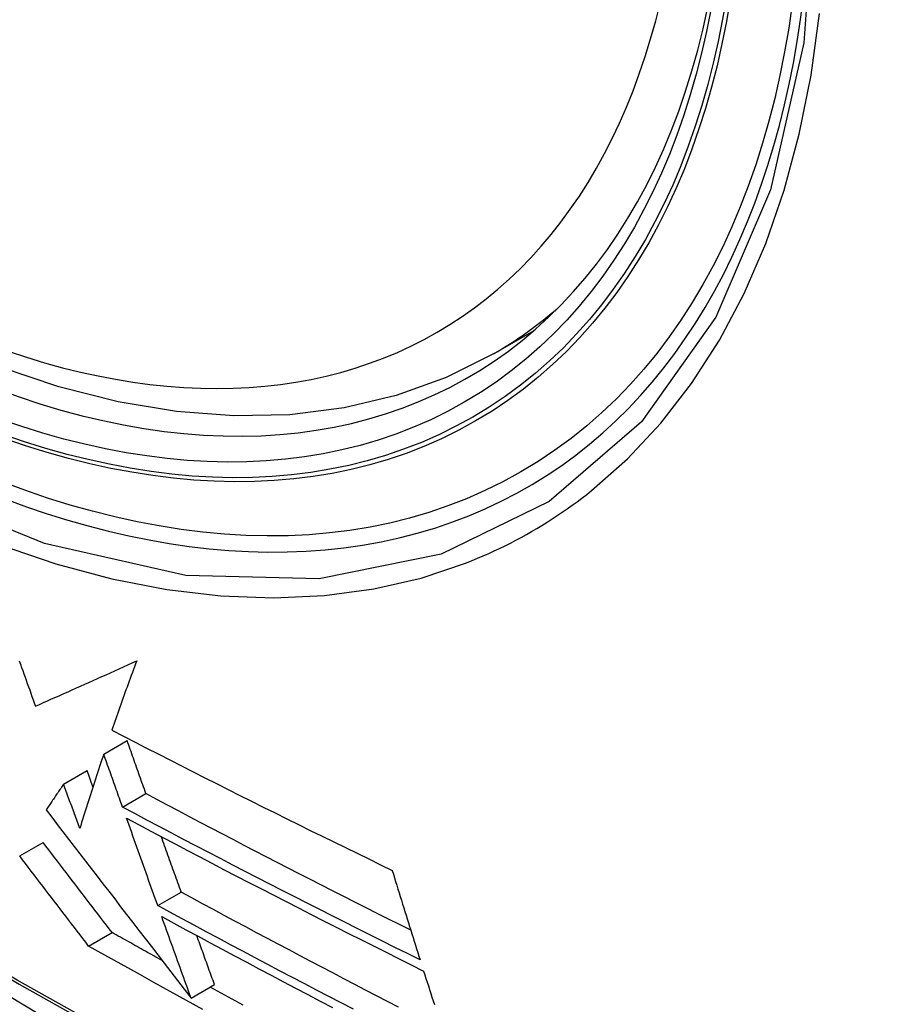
# Model space of a CAD drawing. Header units: inches. Extents: x 23 to 567, y 61 to 264.
# Tile 214 of 256: x 482.598 to 482.821, y 243.391 to 243.639. Entities that reach past the tile are written whole.
import ezdxf

# ---------------------------------------------------------------- set-up
doc = ezdxf.new("R2010")
doc.units = ezdxf.units.IN
doc.header["$MEASUREMENT"] = 0
doc.layers.add('Visible Edges(ANSI)', color=7, linetype='Continuous', lineweight=25)
doc.layers.add('Visible Tangent Edges(ANSI)', color=7, linetype='Continuous', lineweight=25)

msp = doc.modelspace()

# ---------------------------------------------------------------- linework, layer by layer
at = {"layer": 'Visible Edges(ANSI)'}
for p, q in [((482.71758, 243.55495), (482.72785, 243.56088)), ((482.61945, 243.45409), (482.62533, 243.45749)), ((482.60934, 243.44655), (482.61523, 243.44995)), ((482.61673, 243.44582), (482.61523, 243.44995)), ((482.62418, 243.44075), (482.63007, 243.44415)), ((482.59828, 243.42842), (482.60418, 243.43182)), ((482.63306, 243.41591), (482.63895, 243.41931)), ((482.61563, 243.40573), (482.62153, 243.40914)), ((482.64145, 243.39261), (482.64734, 243.39601)), ((482.64144, 243.39261), (482.64145, 243.39261))]:
    msp.add_line(p, q, dxfattribs=at)
at = {"layer": 'Visible Edges(ANSI)', "flags": 128}
for points in [[(482.71758, 243.55495), (482.70571, 243.54901), (482.69314, 243.54447), (482.67998, 243.54133), (482.66631, 243.53961), (482.65222, 243.53932), (482.63778, 243.54041), (482.62308, 243.54287), (482.60816, 243.54665), (482.59309, 243.55173), (482.57794, 243.55808), (482.56276, 243.56564), (482.54761, 243.57439), (482.53256, 243.58426), (482.51765, 243.59523), (482.50297, 243.60724), (482.48855, 243.62023), (482.47447, 243.63413), (482.46079, 243.6489)], [(482.31151, 243.61518), (482.34732, 243.58102), (482.38369, 243.54826), (482.42057, 243.51694), (482.45791, 243.48713), (482.49567, 243.45886), (482.53381, 243.4322), (482.57226, 243.4072), (482.611, 243.38389), (482.64997, 243.36234), (482.68913, 243.34259), (482.72844, 243.32468), (482.76786, 243.30867), (482.80734, 243.29461), (482.84683, 243.28254), (482.88629, 243.27253), (482.92567, 243.26462)], [(482.59815, 243.47759), (482.59845, 243.47678), (482.59874, 243.47596), (482.59903, 243.47514), (482.59933, 243.47433), (482.59962, 243.47351), (482.59991, 243.47269), (482.6002, 243.47188), (482.6005, 243.47106), (482.60079, 243.47025), (482.60108, 243.46943), (482.60137, 243.46862), (482.60167, 243.46781), (482.60196, 243.467), (482.60225, 243.46618)], [(482.60225, 243.46618), (482.60326, 243.46663), (482.60428, 243.46708), (482.6053, 243.46753), (482.60632, 243.46799), (482.60735, 243.46844), (482.60838, 243.4689), (482.60941, 243.46936), (482.61046, 243.46982), (482.6115, 243.47029), (482.61255, 243.47076), (482.6136, 243.47123), (482.61466, 243.4717), (482.61573, 243.47218), (482.6168, 243.47265), (482.61787, 243.47314), (482.61895, 243.47362), (482.62003, 243.4741), (482.62112, 243.47459), (482.62221, 243.47509), (482.62331, 243.47558), (482.62441, 243.47608), (482.62552, 243.47658), (482.62663, 243.47708), (482.62775, 243.47759)], [(482.62775, 243.47759), (482.62747, 243.47685), (482.62719, 243.47611), (482.62692, 243.47538), (482.62665, 243.47464), (482.62638, 243.47391), (482.62611, 243.47317), (482.62584, 243.47244), (482.62558, 243.47171), (482.62531, 243.47098), (482.62505, 243.47025), (482.62478, 243.46952), (482.62452, 243.46879), (482.62426, 243.46807), (482.62401, 243.46734), (482.62375, 243.46662), (482.6235, 243.46589), (482.62324, 243.46517), (482.62299, 243.46445), (482.62274, 243.46373), (482.62249, 243.46302), (482.62224, 243.4623), (482.62199, 243.46158), (482.62175, 243.46087), (482.6215, 243.46016)], [(482.6215, 243.46016), (482.62441, 243.45865), (482.62732, 243.45714), (482.63023, 243.45563), (482.63316, 243.45413), (482.63608, 243.45263), (482.63902, 243.45113), (482.64195, 243.44963), (482.6449, 243.44814), (482.64784, 243.44665), (482.65079, 243.44517), (482.65374, 243.44369), (482.65669, 243.44221), (482.65964, 243.44074), (482.6626, 243.43927), (482.66555, 243.4378), (482.66851, 243.43634), (482.67146, 243.43488), (482.67442, 243.43343), (482.67737, 243.43198), (482.68032, 243.43054), (482.68327, 243.4291), (482.68622, 243.42766), (482.68916, 243.42623), (482.6921, 243.4248)], [(482.63007, 243.44415), (482.62987, 243.4447), (482.62968, 243.44526), (482.62948, 243.44581), (482.62928, 243.44637), (482.62908, 243.44692), (482.62889, 243.44748), (482.62869, 243.44803), (482.62849, 243.44859), (482.62829, 243.44914), (482.6281, 243.4497), (482.6279, 243.45026), (482.6277, 243.45081), (482.6275, 243.45137), (482.62731, 243.45192), (482.62711, 243.45248), (482.62691, 243.45304), (482.62671, 243.45359), (482.62652, 243.45415), (482.62632, 243.45471), (482.62612, 243.45526), (482.62592, 243.45582), (482.62573, 243.45637), (482.62553, 243.45693), (482.62533, 243.45749)], [(482.61945, 243.45409), (482.61919, 243.4533), (482.61892, 243.45251), (482.61866, 243.45173), (482.6184, 243.45094), (482.61814, 243.45015), (482.61789, 243.44936), (482.61763, 243.44858), (482.61737, 243.44779), (482.61712, 243.447), (482.61686, 243.44622), (482.61661, 243.44544), (482.61635, 243.44465), (482.6161, 243.44387), (482.61585, 243.44309), (482.6156, 243.44231), (482.61535, 243.44153), (482.6151, 243.44075), (482.61486, 243.43997), (482.61461, 243.4392), (482.61437, 243.43842), (482.61412, 243.43765), (482.61388, 243.43688), (482.61364, 243.43611), (482.6134, 243.43534)], [(482.62418, 243.44075), (482.62399, 243.4413), (482.62379, 243.44186), (482.62359, 243.44241), (482.6234, 243.44297), (482.6232, 243.44352), (482.623, 243.44408), (482.6228, 243.44463), (482.62261, 243.44519), (482.62241, 243.44575), (482.62221, 243.4463), (482.62201, 243.44686), (482.62182, 243.44741), (482.62162, 243.44797), (482.62142, 243.44853), (482.62122, 243.44908), (482.62103, 243.44964), (482.62083, 243.4502), (482.62063, 243.45075), (482.62043, 243.45131), (482.62024, 243.45186), (482.62004, 243.45242), (482.61984, 243.45298), (482.61965, 243.45353), (482.61945, 243.45409)], [(482.60934, 243.44655), (482.60916, 243.44628), (482.60897, 243.44601), (482.60878, 243.44573), (482.6086, 243.44546), (482.60841, 243.44519), (482.60823, 243.44491), (482.60804, 243.44464), (482.60786, 243.44437), (482.60767, 243.4441), (482.60749, 243.44382), (482.60731, 243.44355), (482.60712, 243.44328), (482.60694, 243.44301), (482.60675, 243.44273), (482.60657, 243.44246), (482.60639, 243.44219), (482.6062, 243.44192), (482.60602, 243.44165), (482.60584, 243.44138), (482.60566, 243.44111), (482.60547, 243.44083), (482.60529, 243.44056), (482.60511, 243.44029), (482.60493, 243.44002)], [(482.6134, 243.43534), (482.61323, 243.43581), (482.61306, 243.43628), (482.61289, 243.43674), (482.61272, 243.43721), (482.61255, 243.43768), (482.61238, 243.43814), (482.61222, 243.43861), (482.61205, 243.43908), (482.61188, 243.43954), (482.61171, 243.44001), (482.61154, 243.44048), (482.61137, 243.44095), (482.6112, 243.44141), (482.61103, 243.44188), (482.61086, 243.44235), (482.61069, 243.44282), (482.61052, 243.44328), (482.61036, 243.44375), (482.61019, 243.44422), (482.61002, 243.44468), (482.60985, 243.44515), (482.60968, 243.44562), (482.60951, 243.44609), (482.60934, 243.44655)], [(482.69677, 243.4097), (482.69395, 243.41111), (482.69114, 243.41252), (482.68833, 243.41394), (482.68552, 243.41536), (482.68271, 243.41678), (482.67991, 243.4182), (482.6771, 243.41962), (482.6743, 243.42105), (482.67151, 243.42248), (482.66871, 243.42391), (482.66592, 243.42534), (482.66314, 243.42678), (482.66036, 243.42822), (482.65758, 243.42965), (482.65481, 243.43109), (482.65204, 243.43254), (482.64928, 243.43398), (482.64652, 243.43543), (482.64377, 243.43687), (482.64102, 243.43832), (482.63827, 243.43978), (482.63554, 243.44123), (482.6328, 243.44269), (482.63007, 243.44415)], [(482.60493, 243.44002), (482.60634, 243.43819), (482.60775, 243.43636), (482.60916, 243.43452), (482.61058, 243.43267), (482.612, 243.43082), (482.61343, 243.42897), (482.61487, 243.4271), (482.61632, 243.42523), (482.61777, 243.42334), (482.61923, 243.42144), (482.62071, 243.41952), (482.6222, 243.41759), (482.6237, 243.41564), (482.62522, 243.41367), (482.62675, 243.41168), (482.6283, 243.40966), (482.62987, 243.40763), (482.63146, 243.40557), (482.63307, 243.40348), (482.63469, 243.40137), (482.63635, 243.39923), (482.63802, 243.39705), (482.63972, 243.39485), (482.64144, 243.39261)], [(482.69912, 243.40223), (482.69595, 243.40381), (482.69279, 243.40539), (482.68962, 243.40697), (482.68646, 243.40856), (482.6833, 243.41014), (482.68014, 243.41173), (482.67699, 243.41333), (482.67384, 243.41492), (482.67069, 243.41652), (482.66755, 243.41812), (482.66442, 243.41972), (482.66129, 243.42132), (482.65817, 243.42293), (482.65505, 243.42454), (482.65194, 243.42614), (482.64883, 243.42776), (482.64573, 243.42937), (482.64264, 243.43099), (482.63955, 243.4326), (482.63647, 243.43423), (482.63339, 243.43585), (482.63032, 243.43748), (482.62725, 243.43911), (482.62418, 243.44075)], [(482.62517, 243.43798), (482.62823, 243.43635), (482.63129, 243.43471), (482.63437, 243.43308), (482.63744, 243.43146), (482.64052, 243.42983), (482.64361, 243.42821), (482.64671, 243.42659), (482.64981, 243.42497), (482.65292, 243.42335), (482.65603, 243.42174), (482.65915, 243.42013), (482.66227, 243.41852), (482.6654, 243.41691), (482.66853, 243.41531), (482.67167, 243.41371), (482.67481, 243.41211), (482.67795, 243.41051), (482.6811, 243.40892), (482.68424, 243.40733), (482.68739, 243.40574), (482.69055, 243.40415), (482.6937, 243.40257), (482.69686, 243.40099), (482.70002, 243.39941)], [(482.63306, 243.41591), (482.63273, 243.41683), (482.6324, 243.41774), (482.63208, 243.41866), (482.63175, 243.41958), (482.63142, 243.4205), (482.63109, 243.42141), (482.63076, 243.42233), (482.63043, 243.42325), (482.6301, 243.42417), (482.62977, 243.42509), (482.62944, 243.42602), (482.62911, 243.42694), (482.62878, 243.42786), (482.62845, 243.42878), (482.62812, 243.4297), (482.6278, 243.43062), (482.62747, 243.43154), (482.62714, 243.43246), (482.62681, 243.43338), (482.62648, 243.4343), (482.62615, 243.43523), (482.62582, 243.43615), (482.6255, 243.43707), (482.62517, 243.43798)], [(482.63895, 243.41931), (482.63874, 243.41989), (482.63853, 243.42047), (482.63833, 243.42105), (482.63812, 243.42164), (482.63791, 243.42222), (482.6377, 243.4228), (482.63749, 243.42338), (482.63728, 243.42397), (482.63707, 243.42455), (482.63686, 243.42513), (482.63665, 243.42572), (482.63645, 243.4263), (482.63624, 243.42688), (482.63603, 243.42747), (482.63582, 243.42805), (482.63561, 243.42863), (482.6354, 243.42922), (482.63519, 243.4298), (482.63498, 243.43039), (482.63477, 243.43097), (482.63456, 243.43156), (482.63435, 243.43214), (482.63415, 243.43273), (482.63394, 243.43331)], [(482.62153, 243.40914), (482.62081, 243.41007), (482.6201, 243.411), (482.61938, 243.41194), (482.61866, 243.41288), (482.61794, 243.41382), (482.61722, 243.41476), (482.6165, 243.4157), (482.61578, 243.41664), (482.61506, 243.41759), (482.61433, 243.41854), (482.61361, 243.41948), (482.61288, 243.42043), (482.61216, 243.42138), (482.61143, 243.42233), (482.61071, 243.42328), (482.60998, 243.42423), (482.60925, 243.42518), (482.60853, 243.42613), (482.6078, 243.42708), (482.60708, 243.42803), (482.60635, 243.42898), (482.60563, 243.42993), (482.6049, 243.43087), (482.60418, 243.43182)], [(482.61563, 243.40573), (482.61492, 243.40667), (482.6142, 243.4076), (482.61349, 243.40854), (482.61277, 243.40947), (482.61205, 243.41041), (482.61133, 243.41135), (482.61061, 243.4123), (482.60988, 243.41324), (482.60916, 243.41418), (482.60844, 243.41513), (482.60771, 243.41608), (482.60699, 243.41703), (482.60626, 243.41797), (482.60554, 243.41892), (482.60481, 243.41987), (482.60408, 243.42082), (482.60336, 243.42177), (482.60263, 243.42272), (482.6019, 243.42367), (482.60118, 243.42462), (482.60045, 243.42557), (482.59973, 243.42652), (482.599, 243.42747), (482.59828, 243.42842)], [(482.6921, 243.4248), (482.69239, 243.42386), (482.69268, 243.42292), (482.69296, 243.42197), (482.69325, 243.42103), (482.69354, 243.42009), (482.69383, 243.41914), (482.69413, 243.4182), (482.69442, 243.41726), (482.69471, 243.41631), (482.695, 243.41537), (482.69529, 243.41443), (482.69559, 243.41349), (482.69588, 243.41255), (482.69617, 243.41161), (482.69647, 243.41067), (482.69676, 243.40973), (482.69705, 243.40879), (482.69735, 243.40785), (482.69764, 243.40691), (482.69794, 243.40597), (482.69823, 243.40504), (482.69853, 243.4041), (482.69883, 243.40316), (482.69912, 243.40223)], [(482.69369, 243.39033), (482.69093, 243.39176), (482.68817, 243.39319), (482.68541, 243.39463), (482.68265, 243.39607), (482.67989, 243.3975), (482.67714, 243.39894), (482.67439, 243.40039), (482.67164, 243.40183), (482.6689, 243.40328), (482.66616, 243.40473), (482.66342, 243.40618), (482.66068, 243.40763), (482.65795, 243.40909), (482.65523, 243.41054), (482.6525, 243.412), (482.64979, 243.41346), (482.64707, 243.41492), (482.64436, 243.41638), (482.64165, 243.41784), (482.63895, 243.41931)], [(482.68233, 243.38979), (482.67922, 243.39141), (482.67612, 243.39302), (482.67302, 243.39464), (482.66992, 243.39626), (482.66683, 243.39788), (482.66374, 243.39951), (482.66065, 243.40114), (482.65757, 243.40277), (482.65449, 243.4044), (482.65141, 243.40604), (482.64834, 243.40768), (482.64527, 243.40932), (482.64221, 243.41097), (482.63916, 243.41261), (482.63611, 243.41426), (482.63306, 243.41591)], [(482.63406, 243.41313), (482.6371, 243.41148), (482.64015, 243.40983), (482.6432, 243.40818), (482.64625, 243.40654), (482.64931, 243.4049), (482.65238, 243.40326), (482.65545, 243.40162), (482.65853, 243.39999), (482.66161, 243.39836), (482.66469, 243.39672), (482.66778, 243.3951), (482.67087, 243.39347), (482.67396, 243.39185), (482.67706, 243.39023)], [(482.64145, 243.39261), (482.64114, 243.39346), (482.64083, 243.39431), (482.64052, 243.39516), (482.64022, 243.39602), (482.63991, 243.39687), (482.6396, 243.39773), (482.63929, 243.39858), (482.63898, 243.39944), (482.63868, 243.40029), (482.63837, 243.40115), (482.63806, 243.402), (482.63775, 243.40286), (482.63744, 243.40372), (482.63713, 243.40457), (482.63683, 243.40543), (482.63652, 243.40629), (482.63621, 243.40714), (482.6359, 243.408), (482.6356, 243.40885), (482.63529, 243.40971), (482.63498, 243.41056), (482.63467, 243.41142), (482.63437, 243.41228), (482.63406, 243.41313)], [(482.63414, 243.40208), (482.63362, 243.40237), (482.63309, 243.40267), (482.63256, 243.40296), (482.63204, 243.40325), (482.63151, 243.40355), (482.63098, 243.40384), (482.63046, 243.40413), (482.62993, 243.40443), (482.62941, 243.40472), (482.62888, 243.40502), (482.62835, 243.40531), (482.62783, 243.4056), (482.6273, 243.4059), (482.62678, 243.40619), (482.62625, 243.40649), (482.62573, 243.40678), (482.6252, 243.40708), (482.62468, 243.40737), (482.62415, 243.40766), (482.62363, 243.40796), (482.6231, 243.40825), (482.62258, 243.40855), (482.62205, 243.40884), (482.62153, 243.40914)], [(482.64734, 243.39601), (482.64715, 243.39652), (482.64697, 243.39703), (482.64678, 243.39755), (482.6466, 243.39806), (482.64641, 243.39857), (482.64623, 243.39909), (482.64604, 243.3996), (482.64586, 243.40011), (482.64567, 243.40063), (482.64548, 243.40114), (482.6453, 243.40166), (482.64511, 243.40217), (482.64493, 243.40269), (482.64474, 243.4032), (482.64456, 243.40372), (482.64437, 243.40423), (482.64419, 243.40475), (482.644, 243.40526), (482.64382, 243.40578), (482.64363, 243.40629), (482.64345, 243.40681), (482.64326, 243.40732), (482.64307, 243.40784), (482.64289, 243.40835)], [(482.64441, 243.38976), (482.64028, 243.39203), (482.63616, 243.3943), (482.63204, 243.39657), (482.62793, 243.39886), (482.62382, 243.40114), (482.61972, 243.40344), (482.61563, 243.40573)], [(482.70002, 243.39941), (482.70032, 243.39848), (482.70061, 243.39754), (482.70091, 243.3966), (482.70121, 243.39566), (482.70151, 243.39473), (482.70181, 243.39379), (482.70211, 243.39285), (482.70242, 243.39192), (482.70272, 243.39098)], [(482.65454, 243.39084), (482.65178, 243.39235), (482.64901, 243.39387), (482.64625, 243.39538)]]:
    msp.add_lwpolyline(points, dxfattribs=at)
at = {"layer": 'Visible Edges(ANSI)'}
msp.add_ellipse((482.55377, 243.82179), major_axis=(0.15748, -0.27276), ratio=0.57735, start_param=2.363977, end_param=7.060801, dxfattribs=at)
msp.add_ellipse((482.55029, 243.81978), major_axis=(0.15994, -0.27703), ratio=0.57735, dxfattribs=at)
at = {"layer": 'Visible Tangent Edges(ANSI)', "flags": 128}
for points in [[(482.79873, 243.67458), (482.79581, 243.63337), (482.7874, 243.59633), (482.77364, 243.56421), (482.7549, 243.53779), (482.73166, 243.51772), (482.70443, 243.50448), (482.67372, 243.49823), (482.64014, 243.49914), (482.60455, 243.50718), (482.56769, 243.52217), (482.5304, 243.54381), (482.4936, 243.57152), (482.45796, 243.60482), (482.42439, 243.6429)], [(482.74232, 243.52049), (482.75139, 243.52851), (482.7598, 243.53752), (482.76752, 243.54749), (482.77451, 243.55837), (482.78074, 243.57015), (482.78619, 243.58276), (482.79083, 243.59618), (482.79464, 243.61034), (482.79762, 243.6252), (482.79975, 243.64072)], [(482.42305, 243.63949), (482.43596, 243.62403), (482.44927, 243.60921), (482.46293, 243.59507), (482.47689, 243.5817), (482.49106, 243.56915), (482.50542, 243.55745), (482.51992, 243.54664), (482.53452, 243.53674), (482.54919, 243.52779), (482.56387, 243.5198), (482.5785, 243.51284), (482.593, 243.50693), (482.60734, 243.50208), (482.62147, 243.49829), (482.63536, 243.49558), (482.64895, 243.49396), (482.6622, 243.49344), (482.67507, 243.49403), (482.68747, 243.49571), (482.69939, 243.49846), (482.71079, 243.50229)], [(482.8392, 243.29726), (482.81561, 243.30341), (482.79185, 243.31044), (482.76793, 243.31832), (482.74387, 243.32706), (482.7197, 243.33665), (482.69541, 243.34709), (482.67102, 243.35837), (482.64658, 243.37047), (482.6221, 243.38339), (482.59762, 243.39711), (482.57312, 243.41163), (482.54862, 243.42695), (482.52412, 243.44308), (482.49963, 243.45999), (482.4752, 243.47767), (482.45087, 243.4961), (482.42665, 243.51525), (482.40257, 243.5351), (482.37867, 243.55562), (482.35498, 243.57679), (482.33152, 243.59858), (482.3083, 243.62096)], [(482.30812, 243.62017), (482.3314, 243.59776), (482.35493, 243.57595), (482.37869, 243.55476), (482.40265, 243.53422), (482.42678, 243.51436), (482.45106, 243.4952), (482.47545, 243.47676), (482.49994, 243.45906), (482.52447, 243.44213), (482.54904, 243.42598), (482.57359, 243.41063), (482.59815, 243.39608), (482.6227, 243.38232), (482.64724, 243.36935), (482.67176, 243.3572), (482.69622, 243.34586), (482.72059, 243.33536), (482.74485, 243.3257), (482.769, 243.31689), (482.79301, 243.30893), (482.81687, 243.30183), (482.84056, 243.2956)], [(482.71079, 243.50229), (482.71221, 243.50285), (482.71361, 243.50344), (482.71501, 243.50403), (482.71641, 243.50465), (482.71779, 243.50528), (482.71916, 243.50593), (482.72053, 243.5066), (482.72188, 243.50728), (482.72323, 243.50798), (482.72457, 243.5087), (482.7259, 243.50943), (482.72722, 243.51019), (482.72853, 243.51095), (482.72983, 243.51174), (482.73112, 243.51254), (482.7324, 243.51336), (482.73368, 243.51419), (482.73494, 243.51504), (482.73619, 243.51591), (482.73744, 243.51679), (482.73867, 243.51769), (482.7399, 243.51861), (482.74111, 243.51954), (482.74232, 243.52049)]]:
    msp.add_lwpolyline(points, dxfattribs=at)
at = {"layer": 'Visible Tangent Edges(ANSI)'}
for centre, major_axis, start_param, end_param in [((482.55278, 243.82122), (-0.17318, 0.29996), 5.05527, 10.652693), ((482.55273, 243.82119), (0.15059, -0.26083), 4.097754, 6.89782), ((482.56108, 243.82601), (0.1565, -0.27106), 0, 0.111997)]:
    msp.add_ellipse(centre, major_axis=major_axis, ratio=0.57735, start_param=start_param, end_param=end_param, dxfattribs=at)
for centre, major_axis in [((482.55337, 243.82156), (-0.17111, 0.29637)), ((482.5504, 243.81984), (0.1627, -0.2818)), ((482.55029, 243.81978), (-0.1621, 0.28076))]:
    msp.add_ellipse(centre, major_axis=major_axis, ratio=0.57735, dxfattribs=at)

doc.saveas('drawing.dxf')
